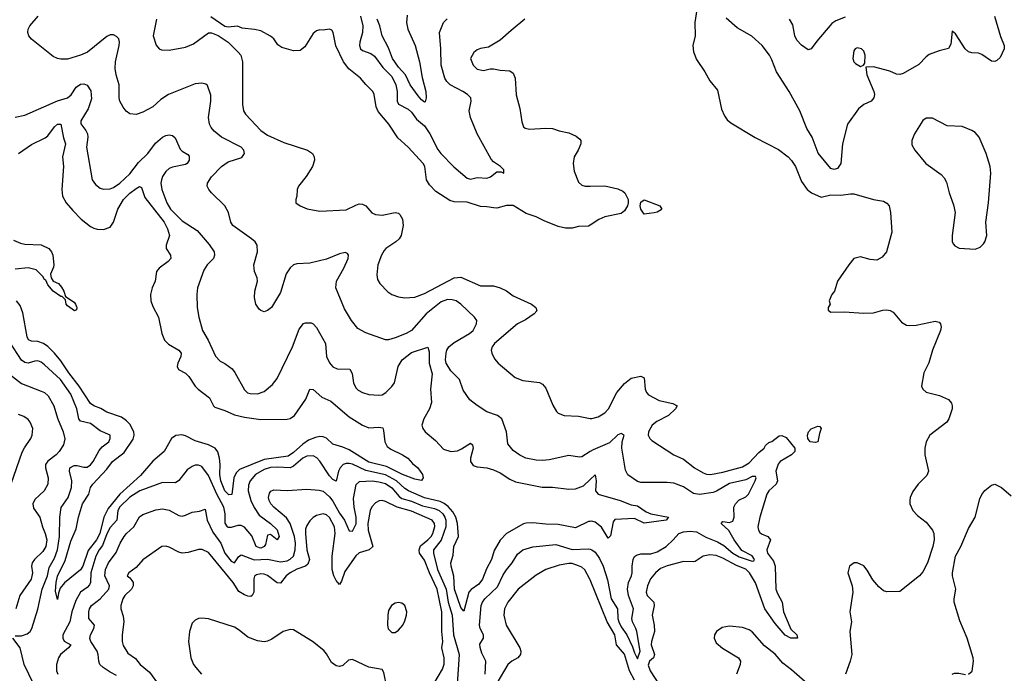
# Model space of a CAD drawing. Header units: inches. Extents: x 1694797 to 1849917, y 907313 to 1017959.
# Tile 62 of 256: x 1706518 to 1712528, y 941215 to 945208. Entities that reach past the tile are written whole.
import ezdxf

# ---------------------------------------------------------------- set-up
doc = ezdxf.new("R2010")
doc.units = ezdxf.units.IN
doc.header["$MEASUREMENT"] = 0
doc.layers.add('B7904', color=7, linetype='Continuous')
doc.layers.add('B7914', color=7, linetype='Continuous')

msp = doc.modelspace()

# ---------------------------------------------------------------- linework, layer by layer
at = {"layer": 'B7904', "color": 5}
for points, elevation in [([(1710000, 942569.5), (1709950, 942538), (1709935.3, 942535.3), (1709870, 942545.7), (1709750, 942518.3), (1709710, 942514.6), (1709670, 942516.9), (1709606.8, 942530), (1709570, 942548.5), (1709530, 942577.1), (1709496.7, 942616.7), (1709488.7, 942690), (1709461.6, 942770), (1709434.8, 942790), (1709370, 942813.4), (1709310, 942850.4), (1709266.2, 942886.2), (1709225.1, 942945.1), (1709202.8, 943010), (1709150, 943062.6), (1709121.5, 943110), (1709117.1, 943130), (1709120.3, 943170), (1709125.6, 943190), (1709138.1, 943210), (1709170, 943236.4), (1709264.6, 943290), (1709286, 943310), (1709306.7, 943350), (1709308.2, 943370), (1709293.4, 943390), (1709211.3, 943470), (1709182, 943490), (1709157.4, 943497.4), (1709130, 943497.8), (1709090, 943483.9), (1709000.2, 943410), (1708910, 943309.4), (1708878, 943290), (1708810, 943263.5), (1708770, 943251.4), (1708750, 943251.6), (1708630, 943294.6), (1708582.4, 943322.4), (1708544.2, 943370), (1708501.7, 943441.7), (1708447.8, 943570), (1708451.3, 943610), (1708496.3, 943690), (1708523.2, 943750), (1708524.9, 943770), (1708518.9, 943778.9), (1708505.1, 943785.1), (1708470, 943778), (1708390, 943744.5), (1708290, 943720.3), (1708210, 943717.4), (1708189.8, 943710.2), (1708168.4, 943691.6), (1708145.6, 943654.4), (1708110, 943540.7), (1708054.5, 943450), (1708030, 943430.7), (1708010, 943424), (1707990.6, 943430.6), (1707979.8, 943439.8), (1707959.1, 943470), (1707950.5, 943510.5), (1707953, 943550), (1707970.4, 943610), (1707968.2, 943630), (1707952.4, 943670), (1707947.2, 943710), (1707968.8, 943790), (1707967.4, 943830), (1707955.3, 943850), (1707934, 943870), (1707819.5, 943950), (1707807.9, 943970), (1707792.7, 944030), (1707770.9, 944070.9), (1707688.5, 944150), (1707672.2, 944170), (1707663.1, 944190), (1707665.3, 944210), (1707690, 944247.6), (1707750.3, 944310), (1707790, 944338.5), (1707874.2, 944365.8), (1707890.2, 944390), (1707886.9, 944410), (1707870.2, 944430), (1707750.3, 944490), (1707705.9, 944525.9), (1707687, 944550), (1707677.4, 944570), (1707670.3, 944610), (1707684.7, 944710), (1707685.7, 944745.7), (1707665.5, 944805.5), (1707654.6, 944814.6), (1707630, 944820.4), (1707590, 944815.6), (1707426.3, 944750), (1707380.5, 944719.5), (1707330, 944675.3), (1707270, 944642.6), (1707230, 944628.7), (1707190, 944632.7), (1707169, 944649), (1707150, 944673.4), (1707130.3, 944710), (1707125.3, 944730), (1707124.6, 944810), (1707106.7, 944870), (1707101.2, 944910), (1707102.9, 944950), (1707126.4, 945050), (1707127.3, 945070), (1707122.4, 945090), (1707110, 945106), (1707090, 945115.6), (1707070, 945114.3), (1707050, 945105), (1706933.1, 945010), (1706890, 944990.2), (1706810, 944967.4), (1706770, 944965.7), (1706750, 944970.3), (1706723.4, 944983.4), (1706590, 945088.5), (1706574, 945110), (1706568.5, 945130), (1706570.3, 945150), (1706579.5, 945170), (1706630.2, 945230)], 760), ([(1707352.8, 945210), (1707332.9, 945110), (1707351.7, 945051.7), (1707370, 945030.5), (1707383.9, 945023.9), (1707430, 945022), (1707530, 945039), (1707579.3, 945060.7), (1707670, 945127), (1707690, 945127.7), (1707730, 945110.2), (1707790.6, 945070.6), (1707852.2, 945010), (1707867.1, 944990), (1707878.2, 944950), (1707877.8, 944690), (1707884.6, 944650), (1707896, 944630), (1707990, 944530.3), (1708030, 944502.8), (1708130, 944457.7), (1708274.8, 944410), (1708304.9, 944390), (1708316.4, 944370), (1708317.6, 944350), (1708305.3, 944310), (1708267.6, 944250), (1708220.4, 944190), (1708212.7, 944170), (1708210.6, 944129.4), (1708202.8, 944110), (1708204.7, 944090), (1708230.5, 944070.5), (1708272.1, 944052.1), (1708350, 944038.7), (1708510, 944047.2), (1708570, 944075.3), (1708590, 944082), (1708610, 944081.3), (1708630.6, 944070), (1708667.2, 944027.2), (1708690, 944017.1), (1708730, 944014.6), (1708810, 944030.3), (1708830, 944024.9), (1708838, 944018), (1708854.3, 943990), (1708859.6, 943950), (1708846.5, 943890), (1708834.3, 943870), (1708814.3, 943850), (1708753.4, 943810), (1708742.1, 943797.9), (1708726.5, 943770), (1708704.5, 943710), (1708697.1, 943650), (1708701.5, 943621.5), (1708716, 943596), (1708764.9, 943544.9), (1708790, 943529), (1708830, 943514.4), (1708870, 943509.3), (1708930, 943513.7), (1708990, 943535.3), (1709169.9, 943630.1), (1709210, 943634.7), (1709330, 943583), (1709410, 943581.8), (1709450.4, 943570), (1709490, 943551.1), (1709530, 943521.4), (1709641.6, 943470), (1709668.5, 943450), (1709674, 943430), (1709657.6, 943410), (1709606.4, 943373.6), (1709556.5, 943350), (1709415.3, 943230), (1709402, 943210), (1709396.9, 943190), (1709399.5, 943170), (1709416.7, 943136.7), (1709439.5, 943110), (1709542.7, 943022.7), (1709590, 943003.2), (1709690, 942991.6), (1709710, 942982.4), (1709730, 942957.3), (1709773, 942853), (1709794, 942814), (1709804.4, 942804.4), (1709842, 942790), (1709930, 942786.5), (1709990, 942773.4), (1710000, 942772.6)], 780), ([(1710000, 943953.5), (1709990, 943947.4), (1709930, 943944.8), (1709890, 943934.7), (1709850, 943934.5), (1709804.8, 943944.8), (1709718.8, 943978.8), (1709670, 944004), (1709610, 944023.5), (1709530, 944072.3), (1709490, 944072.6), (1709430, 944056.8), (1709410, 944058), (1709370, 944065.1), (1709330, 944066), (1709250, 944093.9), (1709170, 944094.8), (1709142.9, 944102.9), (1709059.1, 944159.1), (1709019.3, 944199.3), (1709000.4, 944230), (1708991.1, 944310), (1708981.3, 944330), (1708889.6, 944430), (1708826.4, 944486.4), (1708771.1, 944570), (1708707, 944647), (1708694.4, 944674.4), (1708682.7, 944750), (1708674.3, 944770), (1708631.1, 944811.1), (1708599.2, 944850), (1708528.2, 944908.2), (1708493.8, 944950), (1708447.9, 945047.9), (1708432.6, 945130), (1708422.7, 945142.7), (1708410, 945149.6), (1708370, 945142.7), (1708350, 945146), (1708330, 945139.3), (1708310, 945122.7), (1708258.4, 945041.6), (1708230, 945020.4), (1708190, 945018), (1708117.6, 945037.6), (1708094.3, 945054.3), (1708069.7, 945090), (1708050, 945107.3), (1707990, 945138.7), (1707951.8, 945148.2), (1707876.6, 945156.6), (1707847.3, 945167.3), (1707790, 945162.8), (1707770, 945165.8), (1707684.9, 945224.9)], 780), ([(1708598.5, 945230), (1708612.9, 945170), (1708609.9, 945130), (1708594.5, 945070), (1708592.7, 945050), (1708598.6, 945030), (1708610, 945019.5), (1708660.8, 945000.8), (1708684.7, 944984.7), (1708734.8, 944914.8), (1708790, 944861), (1708815, 944810), (1708822.1, 944770), (1708821.5, 944710), (1708831, 944691), (1708890, 944662.1), (1708910, 944642.9), (1708940.8, 944600.8), (1708990, 944559.5), (1709021.8, 944510), (1709070, 944414.2), (1709087.8, 944390), (1709168.6, 944308.6), (1709250, 944239), (1709270, 944233.5), (1709310, 944243.8), (1709370, 944240.6), (1709391.2, 944248.8), (1709430, 944277.6), (1709458, 944278), (1709474, 944270), (1709473.4, 944290), (1709453, 944310), (1709410, 944338.9), (1709395.7, 944355.7), (1709310.3, 944510), (1709270.3, 944610), (1709261.3, 944650), (1709273.4, 944710), (1709272.2, 944730), (1709252.2, 944750), (1709222, 944770), (1709145.5, 944810), (1709125.2, 944830), (1709113.8, 944850), (1709090.8, 944930.8), (1709089.3, 945030), (1709080.9, 945130), (1709106, 945190), (1709127.4, 945212.6)], 760), ([(1708883.7, 945236.3), (1708879.3, 945190), (1708886.6, 945150), (1708931.9, 945050), (1708959.5, 944950), (1708974.4, 944854.4), (1708997.2, 944770), (1708999.5, 944730), (1708993.7, 944706.3), (1708990, 944704.7), (1708970, 944718.7), (1708950, 944742.6), (1708900.9, 944810), (1708873.6, 944870), (1708830, 944917.7), (1708793.2, 944970), (1708770, 945036.2), (1708730.5, 945110), (1708716.9, 945170), (1708700.1, 945210)], 740), ([(1709602.4, 945210), (1709517.5, 945142.5), (1709450, 945081.6), (1709379.4, 945040.6), (1709330, 945032.4), (1709310, 945023), (1709290, 945007), (1709270.4, 944970), (1709286.7, 944930), (1709310, 944905.3), (1709350, 944897.4), (1709390, 944907.4), (1709410, 944907.4), (1709450, 944898.9), (1709510, 944894.9), (1709530, 944882), (1709541.5, 944850), (1709547.9, 944747.9), (1709570, 944666), (1709583.6, 944583.6), (1709593.7, 944553.7), (1709604.4, 944544.4), (1709630, 944539.5), (1709730, 944545.8), (1709770, 944542.3), (1709810, 944528.5), (1709870, 944517.6), (1709915.3, 944495.3), (1709937.1, 944477.1), (1709942.8, 944470), (1709943, 944450), (1709926.3, 944410), (1709902.6, 944370), (1709895.6, 944330), (1709902.5, 944282.5), (1709930, 944215.5), (1709950, 944197), (1709970, 944190.3), (1710000, 944190.8)], 780), ([(1706490, 944613.1), (1706550, 944624.9), (1706750, 944711.9), (1706810, 944730.2), (1706831.9, 944748.1), (1706863.7, 944796.3), (1706890, 944814.8), (1706910, 944816.6), (1706930, 944807.3), (1706952.7, 944772.7), (1706956.4, 944723.6), (1706936.2, 944663.8), (1706891.1, 944590), (1706891.2, 944571.2), (1706922.8, 944530), (1706932, 944510), (1706933.8, 944490), (1706926.9, 944430), (1706960.7, 944230), (1706980.5, 944200.5), (1707010, 944179), (1707030, 944172.6), (1707070, 944175.2), (1707090, 944182.6), (1707130, 944208.6), (1707190, 944265.7), (1707244.4, 944335.6), (1707300.2, 944390), (1707347.2, 944452.8), (1707390, 944489.3), (1707410, 944500.2), (1707430, 944504.2), (1707450, 944499.5), (1707466.7, 944486.7), (1707497.3, 944417.3), (1707510, 944404), (1707544.2, 944384.2), (1707553.2, 944373.2), (1707552.4, 944350), (1707540.3, 944330), (1707530, 944323.2), (1707450, 944307.8), (1707430, 944298.6), (1707410, 944280.7), (1707390.1, 944250), (1707383.3, 944230), (1707380.7, 944210), (1707386.5, 944170), (1707415.8, 944090), (1707439.4, 944050), (1707510, 943978.4), (1707600.7, 943920.7), (1707674.8, 943834.8), (1707704.9, 943790), (1707708.2, 943770), (1707700.2, 943750), (1707662.3, 943710), (1707642, 943678), (1707603.2, 943570), (1707599.6, 943530), (1707601.7, 943450), (1707611.7, 943390), (1707633.8, 943310), (1707669.2, 943250), (1707712.4, 943152.4), (1707742.4, 943122.4), (1707770, 943108.2), (1707815.2, 943075.2), (1707832.4, 943052.4), (1707890, 942946), (1707909.4, 942929.4), (1707924.4, 942924.4), (1707970, 942922.8), (1708010, 942936), (1708061.6, 942978.4), (1708090, 943016.3), (1708183.7, 943210), (1708223.1, 943316.9), (1708250, 943352.7), (1708263.5, 943356.5), (1708296.7, 943356.7), (1708310, 943350.3), (1708330, 943327.2), (1708384.5, 943230), (1708391, 943150), (1708410, 943111.8), (1708430, 943087), (1708455.1, 943075.1), (1708533.4, 943073.4), (1708547, 943047), (1708555.8, 942990), (1708570, 942958.4), (1708584.8, 942944.8), (1708610, 942931.5), (1708650, 942919.1), (1708710, 942914.2), (1708730, 942917.2), (1708752.4, 942930), (1708790, 942966.5), (1708805.5, 942990), (1708829.1, 943090), (1708851.8, 943130), (1708910, 943174.8), (1709010, 943207.3), (1709018.4, 943178.4), (1709017.4, 943110), (1709035.6, 943044.4), (1709026.5, 942950), (1709031, 942870), (1709018.6, 942830), (1708984.9, 942770), (1708973.7, 942730), (1708978.4, 942710), (1708992.7, 942690), (1709056.7, 942636.7), (1709104.9, 942584.9), (1709150, 942570.3), (1709190, 942575.2), (1709214.4, 942585.6), (1709270, 942622), (1709282, 942610), (1709285.4, 942590), (1709270.1, 942530), (1709269.5, 942510), (1709285.4, 942485.4), (1709310, 942476.6), (1709370, 942470.1), (1709410, 942458.5), (1709450, 942439.8), (1709510, 942400.8), (1709545.3, 942385.3), (1709707.1, 942352.9), (1709770, 942352.3), (1709870, 942339.4), (1709910, 942342.2), (1709958.7, 942361.3), (1710000, 942399.6)], 740), ([(1706510, 944391.1), (1706590, 944445.5), (1706673.6, 944486.4), (1706690, 944498), (1706730, 944553.2), (1706750, 944569.3), (1706770, 944570.4), (1706785.3, 944485.3), (1706797.2, 944450), (1706778.9, 944370), (1706785.5, 944310), (1706776.3, 944170), (1706779.6, 944130), (1706801.7, 944090), (1706841.7, 944041.7), (1706893.7, 943990), (1706950, 943945.2), (1706970, 943934.9), (1706991.2, 943928.8), (1707030, 943926.5), (1707070, 943940.2), (1707090, 943970.3), (1707118, 944050), (1707152.8, 944110), (1707190, 944148.6), (1707230, 944177.1), (1707250, 944188.9), (1707262.3, 944182.3), (1707282.4, 944122.4), (1707399.6, 943970), (1707421.2, 943930), (1707432.3, 943890), (1707413, 943830), (1707411.3, 943810), (1707439.6, 943770), (1707441.5, 943750), (1707425.3, 943730), (1707370.3, 943690), (1707353.4, 943670), (1707344.2, 943610), (1707326.3, 943570), (1707316.9, 943530), (1707319.6, 943490), (1707330, 943454.8), (1707365.3, 943390), (1707386.2, 943290), (1707402.8, 943250), (1707426.6, 943226.6), (1707490.1, 943190.1), (1707503.2, 943170), (1707502.7, 943150), (1707483.8, 943110), (1707479.7, 943090), (1707487.6, 943070), (1707530, 943048.2), (1707550, 943028.2), (1707588.3, 942970), (1707607.2, 942950), (1707677.6, 942897.6), (1707700.2, 942850), (1707710, 942840.7), (1707770, 942820.9), (1707830, 942794.4), (1707890, 942778.9), (1707990, 942766.4), (1708150, 942766.9), (1708170, 942772.3), (1708194.7, 942790), (1708264.7, 942890), (1708290, 942950.5), (1708310, 942948.7), (1708362.4, 942902.4), (1708417, 942877), (1708530, 942781.6), (1708610, 942730.2), (1708650, 942714.4), (1708710, 942718), (1708734, 942714), (1708739.3, 942699.3), (1708746.5, 942630), (1708761.5, 942601.5), (1708783.4, 942583.4), (1708854.9, 942550), (1708886.7, 942530), (1708916.5, 942496.5), (1708948.2, 942470), (1708977, 942430), (1708980.5, 942410), (1708970, 942393.2), (1708930, 942400.8), (1708854.7, 942430), (1708757.7, 942477.7), (1708650, 942505), (1708530, 942579.3), (1708490, 942597.5), (1708430, 942615.1), (1708390, 942651.4), (1708370, 942660.7), (1708350, 942661.6), (1708324, 942656), (1708281.5, 942638.5), (1708246, 942614), (1708190, 942563), (1708157.4, 942542.6), (1708010, 942521.9), (1707860.1, 942459.9), (1707839.3, 942440.7), (1707824.3, 942410), (1707813.1, 942306.9), (1707793.8, 942306.2), (1707770, 942329.3), (1707745.7, 942390), (1707739.8, 942430), (1707742.7, 942490), (1707738.6, 942530), (1707728.1, 942568.1), (1707711.6, 942590), (1707670.9, 942610), (1707590, 942634.3), (1707530, 942665.8), (1707508.9, 942671.1), (1707472.1, 942667.9), (1707444.4, 942650), (1707400.9, 942570), (1707330, 942511.6), (1707255.7, 942424.3), (1707129.7, 942310.3), (1707058.7, 942221.3), (1707031.9, 942168.1), (1707006.9, 942070), (1706987, 942030), (1706935.2, 941964.8), (1706903.8, 941870), (1706890, 941847.2), (1706792.4, 941767.6), (1706765.1, 941734.9), (1706754.5, 941705.5), (1706750, 941666), (1706737, 941717), (1706740.5, 941770), (1706749, 941809), (1706795.4, 941904.6), (1706830, 942023.1), (1706862.3, 942097.7), (1706877.2, 942170), (1706901.2, 942250), (1706939.6, 942310), (1706951.4, 942350), (1706965.3, 942370), (1707050, 942463), (1707085.5, 942510), (1707156, 942564), (1707210, 942646.4), (1707216.2, 942670), (1707214.5, 942690), (1707190, 942736.5), (1707170, 942758.1), (1707139.3, 942779.3), (1707050, 942809.9), (1707013, 942833), (1706970, 942849.9), (1706950, 942863), (1706882.1, 942970), (1706817.9, 943050), (1706770, 943124.2), (1706731.7, 943170), (1706690, 943211), (1706663.8, 943230), (1706630, 943242.6), (1706590, 943244.2), (1706572.4, 943252.4), (1706563.2, 943270), (1706537.4, 943417.4), (1706521.4, 943461.4), (1706499.8, 943490)], 720), ([(1706481.2, 943861.2), (1706523.6, 943843.6), (1706550, 943837.5), (1706650, 943832.4), (1706695.5, 943810), (1706713.4, 943790), (1706720.7, 943770), (1706726, 943710), (1706724.7, 943695.3), (1706707.3, 943652.7), (1706711.3, 943630), (1706722.8, 943610), (1706755.9, 943595.9), (1706774.2, 943574.2), (1706788.4, 943550), (1706797.3, 943517.3), (1706850, 943481.6), (1706859.5, 943470), (1706868, 943450), (1706864, 943436), (1706852, 943430), (1706810, 943459.6), (1706802.6, 943470), (1706797, 943497), (1706777.2, 943517.2), (1706770, 943517.6), (1706721.7, 943550), (1706690, 943588), (1706677.2, 943617.2), (1706670, 943620.5), (1706659, 943639), (1706619.4, 943679.4), (1706570, 943692.9), (1706490, 943684.6)], 680), ([(1706490, 941443.2), (1706530, 941445.2), (1706564.4, 941455.6), (1706583.2, 941470), (1706592.5, 941490), (1706630, 941606.7), (1706656, 941730), (1706688.4, 941810), (1706697.6, 941862.4), (1706730, 941918.6), (1706749.7, 941970.3), (1706761.6, 942050), (1706763.6, 942170), (1706772.3, 942227.7), (1706813.3, 942290), (1706834.5, 942350), (1706835.7, 942390), (1706822.8, 942450), (1706823.5, 942470), (1706850, 942485.3), (1706870, 942484.8), (1706910, 942473.5), (1706930, 942474.8), (1706950, 942487.7), (1706966.8, 942510), (1707002.9, 942577.1), (1707021.8, 942598.2), (1707062, 942630), (1707071.1, 942650), (1707069.5, 942670), (1707010, 942697.3), (1706950, 942741), (1706890, 942755.4), (1706879.6, 942770), (1706867.5, 942830), (1706830, 942919.4), (1706767.5, 943010), (1706670, 943100.2), (1706650, 943115.6), (1706630, 943123), (1706610, 943121.9), (1706570, 943110.5), (1706550, 943114), (1706528.7, 943128.7), (1706457.4, 943237.4)], 740), ([(1706410, 943079.8), (1706530, 942986.3), (1706650, 942939.4), (1706670, 942929.8), (1706692.7, 942910), (1706726.5, 942850), (1706750, 942774), (1706783.7, 942690), (1706793.5, 942646.5), (1706786.4, 942610), (1706758.4, 942570), (1706740.8, 942550), (1706689.1, 942510.9), (1706676.4, 942490), (1706674.8, 942470), (1706691.4, 942410), (1706689.8, 942370), (1706667, 942330), (1706610, 942277.8), (1706597.6, 942250), (1706603.5, 942223.5), (1706640.2, 942170), (1706656.5, 942110), (1706674.5, 942070), (1706683.2, 942030), (1706678, 941990), (1706659.8, 941960.2), (1706608.2, 941910), (1706594.5, 941890), (1706591.2, 941870), (1706596.3, 941830), (1706587.8, 941790), (1706519.8, 941690), (1706494.2, 941610)], 760), ([(1706466.4, 942373.6), (1706534.1, 942565.9), (1706547, 942593), (1706587.1, 942650), (1706595.3, 942670), (1706597.8, 942710), (1706583.1, 942750), (1706570, 942765.1), (1706543.1, 942783.1), (1706510, 942795.6)], 780), ([(1710000, 942142.9), (1709990, 942142), (1709910, 942104.4), (1709804.7, 942124.7), (1709730, 942125.9), (1709650, 942135.2), (1709610, 942132.9), (1709592.5, 942127.5), (1709490.1, 942069.9), (1709451.2, 942028.8), (1709414.9, 941965.1), (1709397.4, 941910), (1709367.4, 941852.6), (1709343.8, 941790), (1709320, 941760), (1709273.3, 941726.7), (1709260.1, 941710), (1709230, 941594), (1709210, 941616.9), (1709172.6, 941730), (1709169.1, 941809.1), (1709151.3, 941870), (1709149.9, 941890.1), (1709163.1, 941936.9), (1709168, 941990), (1709195.7, 942050), (1709191.2, 942130), (1709179.3, 942170), (1709162, 942202), (1709134.4, 942234.4), (1709110, 942252.7), (1709084.2, 942264.2), (1708990, 942287.8), (1708890.7, 942330.7), (1708870, 942343.5), (1708817.6, 942390), (1708750, 942426.9), (1708630, 942453.4), (1708550, 942492.1), (1708530, 942497.6), (1708510, 942497.5), (1708493.4, 942490), (1708473.4, 942470), (1708463.8, 942450), (1708450, 942388), (1708430, 942398.7), (1708410, 942422.5), (1708350, 942511.1), (1708331.1, 942531.1), (1708310, 942543.1), (1708270, 942541.9), (1708246, 942530), (1708190, 942480.2), (1708170, 942469.9), (1708090, 942474.2), (1708050, 942471.4), (1708010, 942460.6), (1707957.1, 942430), (1707925.5, 942390), (1707915, 942365), (1707912.1, 942330), (1707930, 942270.2), (1707950, 942227.4), (1707980.5, 942180.5), (1708048.7, 942130), (1708090, 942090.9), (1708102.8, 942050), (1708090, 942029.8), (1708050, 942063.9), (1708030, 942059.5), (1708018.3, 942001.7), (1708010, 941989.4), (1707990, 941980.1), (1707981.4, 941981.4), (1707962.3, 941990), (1707934.6, 942054.6), (1707890, 942107.2), (1707870, 942117.6), (1707850, 942118.5), (1707810, 942106.3), (1707790, 942106.2), (1707785.7, 942110), (1707772.8, 942132.8), (1707771.6, 942190), (1707764.2, 942230), (1707721.2, 942310), (1707670, 942424.2), (1707630, 942479.1), (1707610, 942486), (1707590, 942486.4), (1707570, 942478.7), (1707541, 942459), (1707490, 942392.9), (1707470, 942379.4), (1707390, 942380.2), (1707250.6, 942330.6), (1707190, 942291.9), (1707130, 942231.4), (1707117.1, 942210), (1707110.6, 942150), (1707070, 942106), (1707050, 942067), (1707023.5, 941996.5), (1707003, 941970), (1706982.1, 941930), (1706952.3, 941830), (1706950.1, 941770), (1706943.8, 941756.2), (1706930, 941740.4), (1706889.3, 941710.7), (1706860.1, 941659.9), (1706836.6, 941590), (1706825, 941530), (1706781, 941450), (1706781.6, 941430), (1706790, 941411.3), (1706830.3, 941390), (1706816.9, 941370), (1706766.9, 941330), (1706754.6, 941310), (1706742, 941270), (1706743.4, 941230), (1706750.7, 941210)], 740), ([(1707110, 941202.8), (1707070, 941221.6), (1707027.1, 941250), (1707007.6, 941270), (1707000.3, 941290), (1706998.2, 941330), (1706992, 941350), (1706951.8, 941410), (1706947.4, 941427.4), (1706951.4, 941450), (1706971.7, 941490), (1706974.2, 941510), (1706940.2, 941550), (1706940.2, 941590), (1706944.6, 941610), (1706956.9, 941630), (1707010, 941670.6), (1707062.6, 941730), (1707066.1, 941750), (1707037.7, 941810), (1707042.4, 941850), (1707059.8, 941890), (1707107.5, 941952.5), (1707130.9, 942010), (1707155.5, 942050), (1707170.2, 942070), (1707214, 942110), (1707249.4, 942170.6), (1707270, 942184.5), (1707350, 942214.3), (1707390, 942220.2), (1707430, 942212.2), (1707490, 942178.9), (1707510, 942175.8), (1707530, 942180.3), (1707570, 942199.1), (1707615.3, 942204.7), (1707650, 942217.2), (1707663.5, 942150), (1707696.9, 942076.9), (1707746.6, 942010), (1707770.4, 941950), (1707810, 941899.8), (1707830, 941891.1), (1707854.2, 941925.8), (1707870, 941938.8), (1707948.7, 941908.7), (1708031.8, 941911.8), (1708110, 941895.9), (1708150, 941901.8), (1708170, 941911.7), (1708189.7, 941930.3), (1708199.5, 941970), (1708202.3, 942010), (1708195.4, 942050), (1708169.4, 942129.4), (1708145.8, 942165.8), (1708069.2, 942230), (1708050.2, 942250), (1708040.7, 942270), (1708037.6, 942290), (1708043.6, 942316.4), (1708051.3, 942328.7), (1708070, 942336.4), (1708151.4, 942331.4), (1708270, 942340.7), (1708346, 942334), (1708370, 942327.1), (1708410, 942294.1), (1708430, 942267), (1708470, 942194.2), (1708501, 942150), (1708530, 942084.7), (1708550, 942083.1), (1708571.4, 942128.5), (1708572.6, 942170), (1708559.5, 942230), (1708556.6, 942283.4), (1708572.2, 942367.8), (1708592.8, 942387.2), (1708670, 942390.6), (1708710, 942385.4), (1708750, 942373.7), (1708790, 942348), (1708835, 942295), (1708850, 942283.5), (1708910, 942267.6), (1708977.6, 942237.6), (1709050, 942221.4), (1709077.6, 942210), (1709100.7, 942190), (1709113.1, 942170), (1709118.9, 942150), (1709118.3, 942110), (1709090.7, 942029.3), (1709043.1, 941970), (1709044, 941950), (1709069.1, 941850), (1709120.3, 941730), (1709133.6, 941650), (1709157.6, 941570), (1709165.9, 941450), (1709200.2, 941330), (1709188.4, 941148.4)], 760), ([(1709045.6, 941150), (1709098.4, 941241.6), (1709109.1, 941270.9), (1709109.5, 941310), (1709095.5, 941370), (1709101.7, 941410), (1709095.4, 941470), (1709095.2, 941590), (1709066.4, 941730), (1709019.1, 941830), (1708990, 941905.5), (1708958.2, 941950), (1708955.5, 941970), (1708965.3, 941994.7), (1709010.4, 942030), (1709029.5, 942050), (1709040.7, 942070), (1709051.8, 942111.8), (1709049.9, 942130), (1709035.6, 942150), (1708910, 942206.1), (1708821.6, 942230), (1708750, 942265.5), (1708730, 942269.9), (1708712.2, 942267.8), (1708690, 942256.8), (1708668.3, 942231.7), (1708657.5, 942210), (1708643.4, 942130), (1708644.4, 942090), (1708672.9, 941990), (1708650.3, 941970), (1708590, 941951.9), (1708570, 941933.5), (1708502.3, 941837.7), (1708482.7, 941777.3), (1708470, 941757.4), (1708450, 941781.4), (1708435.5, 941810), (1708424.9, 941850), (1708424.5, 941930), (1708444.2, 942070), (1708440.1, 942110), (1708410, 942167.3), (1708390, 942184.2), (1708370, 942189.8), (1708330, 942178.4), (1708310, 942167.7), (1708290, 942147.6), (1708270, 942117.7), (1708263.5, 942096.5), (1708262.1, 942070), (1708271.4, 941970), (1708286.3, 941910), (1708277.6, 941882.4), (1708262, 941870), (1708210, 941850.8), (1708170, 941829.4), (1708145.7, 941810), (1708110, 941766.9), (1708090, 941768.6), (1708030, 941812.8), (1708010, 941820.8), (1707990, 941823.7), (1707962.8, 941817.2), (1707952.3, 941807.7), (1707948, 941792), (1707947.1, 941710), (1707937.3, 941690), (1707930, 941685), (1707910, 941685.9), (1707890, 941693.8), (1707855.5, 941715.5), (1707821.1, 941770), (1707670, 941954), (1707631.3, 941971.3), (1707610, 941971.7), (1707546.2, 941953.8), (1707510, 941949.8), (1707490, 941955.5), (1707430, 941986.2), (1707410, 941992.6), (1707386.8, 941990), (1707270, 941908), (1707230, 941861.1), (1707184.9, 941830), (1707174, 941810), (1707190, 941799.3), (1707203.1, 941783.1), (1707210.1, 941770.1), (1707210.8, 941750), (1707200.2, 941730), (1707160.2, 941690), (1707148.1, 941670), (1707136.1, 941630), (1707135.8, 941610), (1707150, 941564), (1707154.8, 941530), (1707143.8, 941450), (1707142.9, 941410), (1707150, 941384.4), (1707178.8, 941338.8), (1707224.9, 941304.9), (1707252.7, 941270), (1707310, 941223), (1707370, 941140.6)], 780), ([(1709360.1, 941210), (1709363.2, 941290), (1709338.4, 941338.4), (1709327.9, 941372.1), (1709327.5, 941392.5), (1709349.4, 941430), (1709350.1, 941449.9), (1709328.9, 941490), (1709324.2, 941510), (1709335.2, 941630), (1709342.3, 941650), (1709356.6, 941670), (1709435.5, 941744.5), (1709470, 941816.8), (1709490, 941847.9), (1709524.5, 941890), (1709556.8, 941943.2), (1709590, 941969.8), (1709650, 941987.3), (1709790, 942001.1), (1709890, 941972.4), (1709990, 941976.1), (1710000, 941973.3)], 760), ([(1710000, 941786), (1709998.4, 941790), (1709966.8, 941846.8), (1709950, 941862.7), (1709930, 941872.3), (1709890, 941885.1), (1709870, 941886.8), (1709810, 941875.4), (1709730.1, 941849.9), (1709670, 941814.8), (1709561.3, 941730), (1709498.2, 941650), (1709477.2, 941610), (1709474, 941570), (1709488.3, 941510), (1709570.2, 941370), (1709576.9, 941350), (1709574.4, 941330), (1709558.5, 941310), (1709521.5, 941290), (1709498.5, 941270), (1709430, 941155.8)], 780), ([(1708758.6, 941130), (1708740.5, 941220.5), (1708730, 941238), (1708650, 941252.4), (1708550, 941299.8), (1708525.3, 941294.7), (1708490, 941262), (1708470, 941256.1), (1708450, 941260.3), (1708421.9, 941281.9), (1708390, 941335.1), (1708373.9, 941353.9), (1708305.1, 941410), (1708190, 941480.4), (1708170, 941482.6), (1708126.8, 941470), (1708056.4, 941423.6), (1708030, 941410.7), (1708010, 941406.8), (1707970, 941414.1), (1707910, 941435.2), (1707858.8, 941478.8), (1707830, 941497), (1707670, 941547.4), (1707630, 941552.3), (1707610, 941549.7), (1707590, 941539.7), (1707570, 941522), (1707553.8, 941470), (1707549.3, 941410), (1707562.8, 941310), (1707578.9, 941270), (1707593.1, 941250), (1707627.2, 941210)], 820), ([(1706602.5, 941150), (1706544.8, 941270), (1706521.4, 941370), (1706476, 941430)], 740)]:
    msp.add_lwpolyline(points, dxfattribs=dict(at, elevation=elevation))
at = {"layer": 'B7904', "color": 5, "elevation": 820}
msp.add_lwpolyline([(1708830, 941647.3), (1708810, 941644.5), (1708788.2, 941630), (1708770, 941599), (1708764.6, 941570), (1708762.6, 941510), (1708767.7, 941487.7), (1708790, 941464), (1708810, 941464.9), (1708830, 941478), (1708856.3, 941510), (1708870, 941534.8), (1708879.1, 941570), (1708881.1, 941590), (1708870, 941629.2), (1708850, 941642.9)], close=True, dxfattribs=at)
at = {"layer": 'B7914', "color": 5}
for points, elevation in [([(1710650.4, 945269.6), (1710638.7, 945190), (1710640.9, 945110), (1710627.8, 945050), (1710631.5, 945011.5), (1710650, 944964.9), (1710700.3, 944890), (1710730, 944833.4), (1710776.7, 944776.7), (1710801.1, 944661.1), (1710820, 944620), (1710836.5, 944596.5), (1710858.6, 944578.6), (1711008.2, 944488.2), (1711150, 944415.3), (1711207.7, 944370), (1711230, 944347.7), (1711254, 944310), (1711290, 944218.8), (1711324.9, 944170), (1711351, 944150), (1711410, 944124.4), (1711470, 944138), (1711530, 944135.5), (1711590, 944144.4), (1711610, 944143.1), (1711730, 944110.3), (1711790, 944099.3), (1711810, 944087.3), (1711824.9, 944070), (1711834, 944030), (1711841.6, 943910), (1711808.5, 943790), (1711782.4, 943757.6), (1711750, 943739.7), (1711710, 943742.6), (1711650, 943758.5), (1711610, 943749.5), (1711578, 943710), (1711510.7, 943610), (1711490.6, 943550), (1711474.8, 943530), (1711458, 943490), (1711464.7, 943470), (1711452, 943450), (1711452.7, 943432.7), (1711470, 943422), (1711550, 943423), (1711670, 943415.8), (1711730, 943418), (1711786, 943434), (1711810, 943435.6), (1711831.2, 943431.2), (1711850, 943420.4), (1711900.9, 943360.9), (1711930, 943342.6), (1711950, 943338.9), (1711990, 943341.3), (1712106.7, 943366.7), (1712130, 943359.3), (1712139.3, 943350), (1712143.1, 943330), (1712138.7, 943310), (1712088.9, 943190), (1712067.7, 943112.3), (1712037.1, 943050), (1712023, 942970), (1712030.7, 942950), (1712050, 942933.4), (1712131.7, 942911.7), (1712187.6, 942887.6), (1712204.9, 942864.9), (1712210.4, 942850), (1712210.3, 942830), (1712188.9, 942770), (1712177, 942750), (1712074, 942670), (1712050.3, 942630), (1712042.8, 942590), (1712042.8, 942550), (1712065.7, 942450), (1712055.8, 942424.2), (1712002.4, 942370), (1711970, 942326), (1711954, 942290), (1711950.4, 942270), (1711952.2, 942250), (1711969.2, 942209.2), (1711998.4, 942178.4), (1712050, 942137.6), (1712088.7, 942090), (1712097.4, 942070), (1712100.3, 942030), (1712091.7, 941990), (1712058.9, 941890), (1712030, 941834.5), (1712010, 941809.7), (1711890, 941716), (1711810, 941712), (1711790, 941719.5), (1711762.7, 941742.7), (1711725.3, 941785.3), (1711690, 941846), (1711670, 941871.6), (1711630, 941889.5), (1711610.6, 941889.4), (1711584, 941870), (1711573, 941830), (1711598.7, 941750), (1711603.7, 941710), (1711585.7, 941590), (1711596, 941530), (1711586, 941470), (1711596.5, 941330), (1711587.9, 941290), (1711558.9, 941210)], 820), ([(1712468.5, 945230), (1712504.5, 945104.5), (1712526.4, 945050), (1712528, 945030), (1712502.4, 944977.6), (1712482.5, 944957.5), (1712470, 944952.7), (1712450, 944955.1), (1712390, 944995.1), (1712370, 945002.7), (1712330, 945005.1), (1712310, 945012), (1712288.8, 945028.8), (1712230, 945121.2), (1712210, 945138), (1712202.2, 945057.8), (1712188.2, 945031.8), (1712130, 945017.5), (1712070, 944994.4), (1712050, 944980.2), (1712005.8, 944934.2), (1711910, 944878.6), (1711890, 944872.8), (1711870, 944875.2), (1711830, 944892.5), (1711730, 944920.4), (1711682.8, 944917.2), (1711688.2, 944870), (1711731.5, 944770), (1711736, 944750), (1711732.4, 944730), (1711714.8, 944710), (1711670, 944689.6), (1711637.5, 944662.5), (1711571.7, 944570), (1711541.1, 944450), (1711530.4, 944329.6), (1711510, 944299.3), (1711490, 944292), (1711470, 944298.4), (1711392.8, 944392.8), (1711354.8, 944490), (1711323.6, 944543.6), (1711279.8, 944650), (1711213.9, 944770), (1711137, 944890), (1711110, 944962.4), (1711095, 944990), (1711050, 945049.7), (1710987.8, 945107.8), (1710898, 945158), (1710830, 945216)], 820), ([(1711557.5, 945222.5), (1711499.3, 945200.7), (1711476.1, 945183.9), (1711383.7, 945076.3), (1711350, 945029.7), (1711330, 945023), (1711290, 945052.2), (1711262.5, 945082.5), (1711250.4, 945110), (1711236.8, 945176.8), (1711217.7, 945210)], 780), ([(1710000, 944190.8), (1710090, 944192.5), (1710170, 944174.8), (1710200.2, 944160.2), (1710210.8, 944150.8), (1710232.1, 944110), (1710233.1, 944090), (1710228.8, 944070), (1710210, 944041.1), (1710190, 944023.1), (1710090, 944002.5), (1710053.6, 943986.4), (1710000, 943953.5)], 780), ([(1710000, 942772.6), (1710010, 942771.8), (1710050, 942782), (1710090, 942807.2), (1710111.9, 942830), (1710162.6, 942930), (1710210, 942984.9), (1710250, 943017.6), (1710310.2, 943030.2), (1710330, 943020.7), (1710336.2, 942950), (1710343.2, 942930), (1710356, 942916), (1710421.4, 942881.4), (1710503.8, 942863.8), (1710531, 942850), (1710520.4, 942830), (1710478, 942790), (1710407.4, 942752.6), (1710378.8, 942730), (1710355.6, 942690), (1710354.7, 942670), (1710364, 942650), (1710377.1, 942637.1), (1710510, 942550.4), (1710570, 942522.4), (1710637, 942470), (1710690, 942439), (1710710, 942431.5), (1710735.3, 942430), (1710810, 942443.8), (1710930, 942476.6), (1710970, 942500.6), (1711030, 942564.5), (1711062.9, 942590), (1711070, 942606), (1711090, 942626), (1711110, 942630.7), (1711154.7, 942665.3), (1711170, 942668.5), (1711196.5, 942656.5), (1711248.4, 942590), (1711250.3, 942570), (1711228.9, 942550), (1711159.5, 942510), (1711146.9, 942493.1), (1711133.6, 942450), (1711143.8, 942390), (1711135.5, 942370), (1711090.2, 942330), (1711079.3, 942310), (1711035.4, 942170), (1711024.3, 942110), (1711027.2, 942090), (1711035.8, 942075.8), (1711046.6, 942066.6), (1711084.6, 942050), (1711100.7, 942030), (1711078.9, 941970), (1711083.1, 941950), (1711119.3, 941899.3), (1711129.5, 941870), (1711133.9, 941730), (1711142.9, 941702.9), (1711172.4, 941650), (1711181.2, 941590), (1711218.6, 941498.6), (1711225.2, 941485.2), (1711261.8, 941450), (1711264.9, 941430), (1711224.7, 941430), (1711190, 941449.2), (1711130, 941520.4), (1711066.1, 941610), (1711010, 941767.3), (1710971.9, 941830), (1710950, 941850.9), (1710894.2, 941874.2), (1710810, 941919.6), (1710770, 941934.4), (1710730, 941939.8), (1710690.2, 941929.8), (1710641.6, 941898.4), (1710630, 941895.3), (1710570, 941898.9), (1710470, 941871.2), (1710430, 941854.5), (1710398.6, 941830), (1710368.5, 941791.5), (1710350.2, 941750), (1710341.2, 941710), (1710349.1, 941690), (1710388.5, 941650), (1710390.9, 941630), (1710378.1, 941570), (1710391.2, 941510), (1710393.3, 941470), (1710375.2, 941410), (1710373.3, 941390), (1710392.8, 941330), (1710386.3, 941310), (1710363.1, 941290), (1710354.1, 941265.9), (1710366.4, 941230), (1710431.1, 941130)], 780), ([(1710000, 941973.3), (1710010.3, 941970.3), (1710030, 941956.1), (1710057, 941917), (1710079.3, 941870), (1710106, 941786), (1710129.1, 941670), (1710166.2, 941610), (1710169.1, 941550), (1710174.7, 941530), (1710190, 941499), (1710223.4, 941450), (1710257.9, 941377.9), (1710270, 941340.4), (1710290, 941304.2), (1710304.8, 941350), (1710285.1, 941470), (1710279.9, 941490), (1710257.9, 941530), (1710253.8, 941550), (1710264.9, 941610), (1710234.7, 941690), (1710228.8, 941730), (1710233.8, 941770), (1710252.4, 941810), (1710256.8, 941830), (1710256.6, 941870), (1710263, 941910), (1710271.4, 941928.6), (1710282.1, 941937.9), (1710310, 941945.6), (1710370, 941945.6), (1710410, 941956.4), (1710463.2, 941990), (1710507.1, 942030), (1710540.7, 942070), (1710570, 942079.9), (1710610, 942083.9), (1710650, 942078.5), (1710706.4, 942046.4), (1710777.5, 942017.5), (1710815.1, 941995.1), (1710870, 941949), (1710910, 941927), (1710990, 941901.2), (1710998.2, 941901.8), (1711004.2, 941910), (1710990, 941932.6), (1710925.9, 941965.9), (1710879.3, 942030), (1710846.6, 942086.6), (1710799.3, 942130), (1710810, 942142), (1710850, 942135.6), (1710870, 942144.5), (1710879.1, 942170), (1710877.7, 942230), (1710886.6, 942250), (1710908, 942272), (1710950, 942292.5), (1710967.1, 942310), (1711007.9, 942390), (1711012.5, 942410), (1711010, 942417.6), (1710990, 942417), (1710950, 942398), (1710850, 942375.1), (1710771.9, 942328.1), (1710750, 942319.9), (1710668.3, 942308.3), (1710630, 942312.6), (1710570, 942355.1), (1710510, 942375.7), (1710470, 942380.5), (1710310, 942381.6), (1710290, 942386.2), (1710230, 942427), (1710215.1, 942455.1), (1710194.4, 942590), (1710195.1, 942630), (1710207.7, 942670), (1710190, 942680.3), (1710170, 942672.6), (1710117.8, 942622.2), (1710018.7, 942581.3), (1710000, 942569.5)], 760), ([(1710000, 942399.6), (1710030, 942427.3), (1710036.9, 942390), (1710032.3, 942330), (1710048.5, 942308.5), (1710183.8, 942270), (1710250, 942244.7), (1710290, 942237.3), (1710341.9, 942201.9), (1710370, 942190.2), (1710479.1, 942170), (1710464.7, 942150), (1710330, 942132.5), (1710270, 942160.8), (1710150, 942155.3), (1710140.1, 942139.9), (1710124.6, 942055.4), (1710110, 942040.5), (1710070, 942108.9), (1710030, 942138.5), (1710010, 942143.8), (1710000, 942142.9)], 740), ([(1712310, 941210.8), (1712331.9, 941228.1), (1712340.7, 941290), (1712336.9, 941310), (1712302.2, 941430), (1712255.5, 941535.5), (1712222.7, 941650), (1712221.1, 941670), (1712231.6, 941730), (1712211.3, 941810), (1712211.1, 941830), (1712231, 941930), (1712263.5, 941990), (1712310, 942099.1), (1712349.7, 942170), (1712379.5, 942280.5), (1712390, 942306.8), (1712408.3, 942331.7), (1712450, 942364.7), (1712470, 942371), (1712510, 942350.8), (1712570, 942299.1)], 820), ([(1710270, 941174.4), (1710240.2, 941230), (1710210, 941332.7), (1710160.7, 941390), (1710149.9, 941450), (1710104.7, 941530), (1710000, 941786)], 780), ([(1711310, 941164.8), (1711230, 941235.9), (1711176.6, 941276.7), (1711130, 941331.4), (1711063.9, 941383.9), (1710990, 941468.9), (1710970, 941481.1), (1710930, 941494.8), (1710850, 941503.5), (1710805.1, 941494.9), (1710770.3, 941469.7), (1710759.5, 941450), (1710757.6, 941430), (1710770, 941401.6), (1710808.5, 941368.5), (1710904.9, 941310), (1710918, 941290), (1710915.5, 941270), (1710892.7, 941210)], 820), ([(1712210, 941210.6), (1712224.2, 941215.8), (1712250, 941216.4), (1712291.9, 941208.1)], 820)]:
    msp.add_lwpolyline(points, dxfattribs=dict(at, elevation=elevation))
for points, elevation in [([(1711630, 945036), (1711618, 945030), (1711610, 945017.2), (1711604.2, 944970), (1711610.5, 944950), (1711619.5, 944939.5), (1711650, 944922), (1711669.5, 944930.5), (1711677.6, 944942.4), (1711677.8, 944990), (1711670, 945014.7), (1711655.8, 945030)], 820), ([(1712090, 944606.6), (1712050, 944606.6), (1712030, 944592.7), (1711979.3, 944510), (1711964, 944470), (1711964.1, 944444.1), (1711982, 944410), (1712048.4, 944330), (1712142.8, 944262.7), (1712161.5, 944241.5), (1712175.1, 944215.1), (1712190.6, 944149.4), (1712217.2, 944077.2), (1712228.7, 944030), (1712210.3, 943890.3), (1712210.5, 943850.5), (1712217.1, 943837.1), (1712226.4, 943826.4), (1712252.4, 943812.4), (1712350, 943806.4), (1712381.1, 943818.9), (1712401.7, 943838.3), (1712409.7, 943850.3), (1712421.1, 943890), (1712415.1, 943970), (1712431.9, 944088.1), (1712446, 944270), (1712441.7, 944310), (1712416.8, 944390), (1712373.8, 944490), (1712350, 944518), (1712330, 944531.5), (1712270, 944555.1), (1712178.4, 944558.4)], 840), ([(1710330, 944018.9), (1710308.7, 944050), (1710306, 944070), (1710310, 944092.2), (1710330, 944107.8), (1710426, 944070), (1710438, 944050), (1710434.4, 944045.6), (1710409, 944031), (1710390, 944027.3)], 780), ([(1711375.5, 942624.5), (1711344, 942630), (1711329.6, 942649.6), (1711327.3, 942670), (1711332.3, 942690), (1711350, 942707.7), (1711390, 942725.5), (1711402.8, 942722.8), (1711410.4, 942710.4), (1711399.5, 942680.5), (1711390, 942628.7)], 780)]:
    msp.add_lwpolyline(points, close=True, dxfattribs=dict(at, elevation=elevation))

doc.saveas('drawing.dxf')
